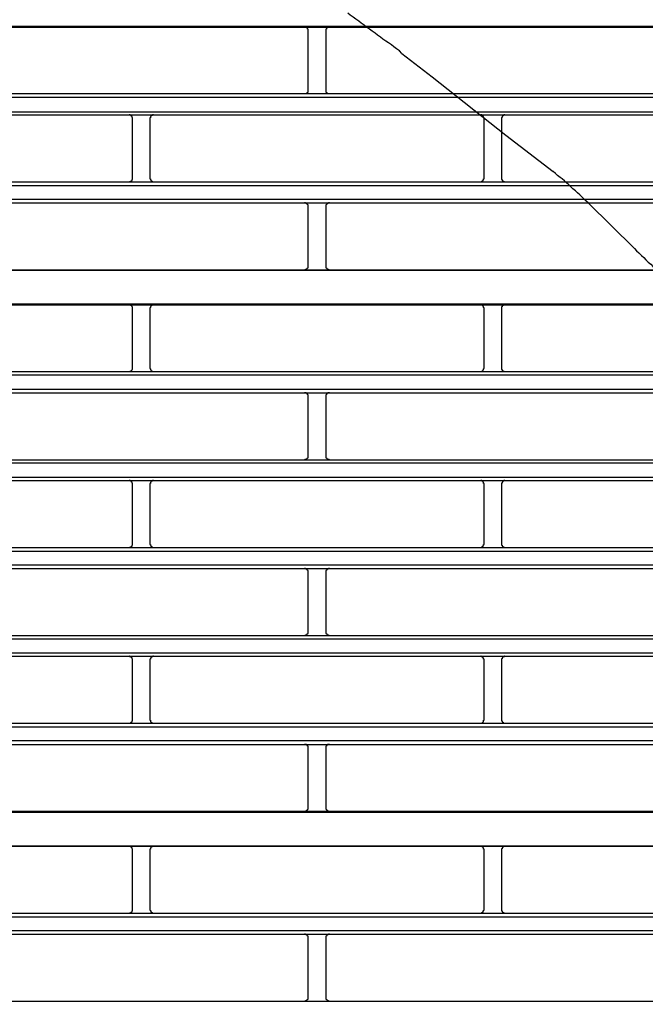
# Model space of a CAD drawing. Header units: millimetres. Extents: x 50532 to 99257, y 49161 to 61325.
# Tile 57 of 256: x 75153 to 75185, y 51566 to 51616. Entities that reach past the tile are written whole.
import ezdxf

# ---------------------------------------------------------------- set-up
doc = ezdxf.new("R2010")
doc.units = ezdxf.units.MM
doc.layers.add('AQUAREA', color=7, linetype='Continuous')

# ---------------------------------------------------------------- blocks, each defined once
blk = doc.blocks.new('SPLIT')
at = {"layer": 'AQUAREA'}
for points in [[(24753.93, -1271.15), (24753.58, -1270.8), (24753.16, -1270.52), (24752.81, -1270.24), (24752.46, -1269.96), (24752.04, -1269.68), (24751.69, -1269.4), (24751.27, -1269.12), (24750.92, -1268.84), (24750.5, -1268.56), (24750.15, -1268.28), (24749.73, -1268), (24749.38, -1267.72), (24748.96, -1267.44), (24748.61, -1267.16), (24748.19, -1266.88), (24747.84, -1266.6), (24747.42, -1266.32), (24747.07, -1266.04), (24746.65, -1265.76), (24746.3, -1265.48)], [(24308.59, -1267.3), (24877.69, -1267.3)], [(24308.59, -1267.44), (24877.69, -1267.44)], [(24740.7, -1267.93), (24740.7, -1267.93), (24740.7, -1267.86), (24740.7, -1267.79), (24740.7, -1267.72), (24740.63, -1267.72), (24740.63, -1267.65), (24740.63, -1267.58), (24740.56, -1267.58), (24740.56, -1267.51), (24740.49, -1267.51), (24740.42, -1267.51), (24740.42, -1267.44), (24740.35, -1267.44), (24740.28, -1267.44), (24740.21, -1267.44)], [(24740.7, -1276.33), (24740.7, -1267.93)], [(24743.71, -1267.44), (24743.71, -1267.44), (24743.64, -1267.44), (24743.57, -1267.44), (24743.5, -1267.44), (24743.5, -1267.51), (24743.43, -1267.51), (24743.36, -1267.51), (24743.36, -1267.58), (24743.29, -1267.58), (24743.29, -1267.65), (24743.29, -1267.72), (24743.22, -1267.72), (24743.22, -1267.79), (24743.22, -1267.86), (24743.22, -1267.93)], [(24743.22, -1267.93), (24743.22, -1276.33)], [(24753.93, -1271.15), (24758.2, -1274.44)], [(24758.2, -1274.44), (24768.63, -1282.7)], [(24740.21, -1276.82), (24740.21, -1276.82), (24740.28, -1276.82), (24740.35, -1276.82), (24740.42, -1276.82), (24740.49, -1276.82), (24740.49, -1276.75), (24740.56, -1276.75), (24740.56, -1276.68), (24740.63, -1276.68), (24740.63, -1276.61), (24740.7, -1276.61), (24740.7, -1276.54), (24740.7, -1276.47), (24740.7, -1276.4), (24740.7, -1276.33)], [(24743.22, -1276.33), (24743.22, -1276.4), (24743.22, -1276.47), (24743.22, -1276.54), (24743.22, -1276.61), (24743.29, -1276.61), (24743.29, -1276.68), (24743.36, -1276.68), (24743.36, -1276.75), (24743.43, -1276.75), (24743.43, -1276.82), (24743.5, -1276.82), (24743.57, -1276.82), (24743.64, -1276.82), (24743.71, -1276.82)], [(24308.59, -1276.82), (24877.69, -1276.82)], [(24308.59, -1277.31), (24877.69, -1277.31)], [(24308.59, -1279.41), (24877.69, -1279.41)], [(24308.59, -1279.83), (24877.69, -1279.83)], [(24715.92, -1280.32), (24715.92, -1280.32), (24715.92, -1280.25), (24715.92, -1280.18), (24715.85, -1280.18), (24715.85, -1280.11), (24715.85, -1280.04), (24715.78, -1280.04), (24715.78, -1279.97), (24715.71, -1279.97), (24715.71, -1279.9), (24715.64, -1279.9), (24715.57, -1279.83), (24715.5, -1279.83), (24715.43, -1279.83)], [(24715.92, -1288.79), (24715.92, -1280.32)], [(24718.86, -1279.83), (24718.86, -1279.83), (24718.79, -1279.83), (24718.72, -1279.83), (24718.72, -1279.9), (24718.65, -1279.9), (24718.58, -1279.9), (24718.58, -1279.97), (24718.51, -1279.97), (24718.51, -1280.04), (24718.44, -1280.04), (24718.44, -1280.11), (24718.44, -1280.18), (24718.44, -1280.25), (24718.37, -1280.25), (24718.37, -1280.32)], [(24718.37, -1280.32), (24718.37, -1288.79)], [(24765.55, -1280.32), (24765.55, -1280.32), (24765.55, -1280.25), (24765.48, -1280.25), (24765.48, -1280.18), (24765.48, -1280.11), (24765.48, -1280.04), (24765.41, -1280.04), (24765.41, -1279.97), (24765.34, -1279.97), (24765.34, -1279.9), (24765.27, -1279.9), (24765.2, -1279.9), (24765.2, -1279.83), (24765.13, -1279.83), (24765.06, -1279.83)], [(24765.55, -1288.79), (24765.55, -1280.32)], [(24768.49, -1279.83), (24768.49, -1279.83), (24768.42, -1279.83), (24768.35, -1279.83), (24768.28, -1279.9), (24768.21, -1279.9), (24768.21, -1279.97), (24768.14, -1279.97), (24768.14, -1280.04), (24768.07, -1280.04), (24768.07, -1280.11), (24768.07, -1280.18), (24768, -1280.18), (24768, -1280.25), (24768, -1280.32)], [(24768, -1280.32), (24768, -1288.79)], [(24768.63, -1282.7), (24775.28, -1287.81)], [(24715.43, -1289.28), (24715.43, -1289.28), (24715.5, -1289.28), (24715.5, -1289.21), (24715.57, -1289.21), (24715.64, -1289.21), (24715.71, -1289.21), (24715.71, -1289.14), (24715.78, -1289.14), (24715.78, -1289.07), (24715.85, -1289.07), (24715.85, -1289), (24715.85, -1288.93), (24715.92, -1288.93), (24715.92, -1288.86), (24715.92, -1288.79)], [(24718.37, -1288.79), (24718.37, -1288.79), (24718.37, -1288.86), (24718.44, -1288.86), (24718.44, -1288.93), (24718.44, -1289), (24718.51, -1289), (24718.51, -1289.07), (24718.51, -1289.14), (24718.58, -1289.14), (24718.65, -1289.14), (24718.65, -1289.21), (24718.72, -1289.21), (24718.79, -1289.21), (24718.79, -1289.28), (24718.86, -1289.28)], [(24765.06, -1289.28), (24765.06, -1289.28), (24765.13, -1289.28), (24765.13, -1289.21), (24765.2, -1289.21), (24765.27, -1289.21), (24765.27, -1289.14), (24765.34, -1289.14), (24765.41, -1289.14), (24765.41, -1289.07), (24765.41, -1289), (24765.48, -1289), (24765.48, -1288.93), (24765.48, -1288.86), (24765.55, -1288.86), (24765.55, -1288.79)], [(24768, -1288.79), (24768, -1288.79), (24768, -1288.86), (24768, -1288.93), (24768.07, -1288.93), (24768.07, -1289), (24768.07, -1289.07), (24768.14, -1289.07), (24768.14, -1289.14), (24768.21, -1289.14), (24768.21, -1289.21), (24768.28, -1289.21), (24768.35, -1289.21), (24768.42, -1289.21), (24768.42, -1289.28), (24768.49, -1289.28)], [(24780.25, -1292.22), (24779.9, -1291.94), (24779.62, -1291.66), (24779.34, -1291.38), (24779.06, -1291.1), (24778.71, -1290.82), (24778.43, -1290.54), (24778.08, -1290.26), (24777.8, -1289.98), (24777.52, -1289.7), (24777.17, -1289.42), (24776.89, -1289.14), (24776.54, -1288.86), (24776.26, -1288.65), (24775.91, -1288.37), (24775.63, -1288.09), (24775.28, -1287.81)], [(24308.59, -1289.28), (24877.69, -1289.28)], [(24308.59, -1289.77), (24877.69, -1289.77)], [(24308.59, -1291.73), (24877.69, -1291.73)], [(24308.59, -1292.22), (24877.69, -1292.22)], [(24740.7, -1292.71), (24740.7, -1292.71), (24740.7, -1292.64), (24740.7, -1292.57), (24740.7, -1292.5), (24740.63, -1292.5), (24740.63, -1292.43), (24740.56, -1292.43), (24740.56, -1292.36), (24740.49, -1292.36), (24740.49, -1292.29), (24740.42, -1292.29), (24740.35, -1292.29), (24740.35, -1292.22), (24740.28, -1292.22), (24740.21, -1292.22)], [(24740.7, -1301.18), (24740.7, -1292.71)], [(24743.71, -1292.22), (24743.71, -1292.22), (24743.64, -1292.22), (24743.57, -1292.22), (24743.57, -1292.29), (24743.5, -1292.29), (24743.43, -1292.29), (24743.43, -1292.36), (24743.36, -1292.36), (24743.36, -1292.43), (24743.29, -1292.43), (24743.29, -1292.5), (24743.22, -1292.5), (24743.22, -1292.57), (24743.22, -1292.64), (24743.22, -1292.71)], [(24743.22, -1292.71), (24743.22, -1301.18)], [(24780.25, -1292.22), (24786.76, -1298.66)], [(24786.76, -1298.66), (24787.04, -1299.01), (24787.39, -1299.29), (24787.74, -1299.64), (24788.09, -1299.92), (24788.37, -1300.27), (24788.72, -1300.62), (24789.07, -1300.9), (24789.42, -1301.25), (24789.77, -1301.53), (24790.12, -1301.88), (24790.4, -1302.16), (24790.75, -1302.44), (24791.1, -1302.79), (24791.45, -1303.07), (24791.8, -1303.42), (24792.15, -1303.7), (24792.5, -1303.98), (24792.85, -1304.33), (24793.2, -1304.61), (24793.55, -1304.89)], [(24740.21, -1301.67), (24740.21, -1301.67), (24740.28, -1301.67), (24740.35, -1301.67), (24740.35, -1301.6), (24740.42, -1301.6), (24740.49, -1301.6), (24740.49, -1301.53), (24740.56, -1301.53), (24740.56, -1301.46), (24740.63, -1301.46), (24740.63, -1301.39), (24740.7, -1301.39), (24740.7, -1301.32), (24740.7, -1301.25), (24740.7, -1301.18)], [(24743.22, -1301.18), (24743.22, -1301.18), (24743.22, -1301.25), (24743.22, -1301.32), (24743.22, -1301.39), (24743.29, -1301.39), (24743.29, -1301.46), (24743.36, -1301.46), (24743.36, -1301.53), (24743.43, -1301.53), (24743.43, -1301.6), (24743.5, -1301.6), (24743.57, -1301.6), (24743.57, -1301.67), (24743.64, -1301.67), (24743.71, -1301.67)], [(24308.59, -1301.67), (24877.69, -1301.67)], [(24308.59, -1301.74), (24877.69, -1301.74)], [(24308.59, -1306.5), (24877.69, -1306.5)], [(24308.59, -1306.64), (24877.69, -1306.64)], [(24715.92, -1307.13), (24715.92, -1307.13), (24715.92, -1307.06), (24715.92, -1306.99), (24715.92, -1306.92), (24715.85, -1306.92), (24715.85, -1306.85), (24715.78, -1306.78), (24715.78, -1306.71), (24715.71, -1306.71), (24715.64, -1306.71), (24715.64, -1306.64), (24715.57, -1306.64), (24715.5, -1306.64), (24715.43, -1306.64)], [(24715.92, -1315.53), (24715.92, -1307.13)], [(24718.86, -1306.64), (24718.86, -1306.64), (24718.79, -1306.64), (24718.72, -1306.64), (24718.65, -1306.64), (24718.65, -1306.71), (24718.58, -1306.71), (24718.58, -1306.78), (24718.51, -1306.78), (24718.51, -1306.85), (24718.44, -1306.85), (24718.44, -1306.92), (24718.44, -1306.99), (24718.37, -1307.06), (24718.37, -1307.13)], [(24718.37, -1307.13), (24718.37, -1315.53)], [(24765.55, -1307.13), (24765.55, -1307.13), (24765.55, -1307.06), (24765.48, -1306.99), (24765.48, -1306.92), (24765.48, -1306.85), (24765.41, -1306.85), (24765.41, -1306.78), (24765.34, -1306.78), (24765.34, -1306.71), (24765.27, -1306.71), (24765.27, -1306.64), (24765.2, -1306.64), (24765.13, -1306.64), (24765.06, -1306.64)], [(24765.55, -1315.53), (24765.55, -1307.13)], [(24768.49, -1306.64), (24768.49, -1306.64), (24768.42, -1306.64), (24768.35, -1306.64), (24768.28, -1306.64), (24768.28, -1306.71), (24768.21, -1306.71), (24768.14, -1306.71), (24768.14, -1306.78), (24768.07, -1306.78), (24768.07, -1306.85), (24768.07, -1306.92), (24768, -1306.92), (24768, -1306.99), (24768, -1307.06), (24768, -1307.13)], [(24768, -1307.13), (24768, -1315.53)], [(24308.59, -1316.02), (24877.69, -1316.02)], [(24308.59, -1316.51), (24877.69, -1316.51)], [(24715.43, -1316.02), (24715.43, -1316.02), (24715.5, -1316.02), (24715.57, -1316.02), (24715.64, -1316.02), (24715.64, -1315.95), (24715.71, -1315.95), (24715.78, -1315.95), (24715.78, -1315.88), (24715.85, -1315.81), (24715.85, -1315.74), (24715.92, -1315.74), (24715.92, -1315.67), (24715.92, -1315.6), (24715.92, -1315.53)], [(24718.37, -1315.53), (24718.37, -1315.53), (24718.37, -1315.6), (24718.44, -1315.67), (24718.44, -1315.74), (24718.44, -1315.81), (24718.51, -1315.81), (24718.51, -1315.88), (24718.58, -1315.88), (24718.58, -1315.95), (24718.65, -1315.95), (24718.65, -1316.02), (24718.72, -1316.02), (24718.79, -1316.02), (24718.86, -1316.02)], [(24765.06, -1316.02), (24765.06, -1316.02), (24765.13, -1316.02), (24765.2, -1316.02), (24765.27, -1316.02), (24765.27, -1315.95), (24765.34, -1315.95), (24765.34, -1315.88), (24765.41, -1315.88), (24765.41, -1315.81), (24765.48, -1315.81), (24765.48, -1315.74), (24765.48, -1315.67), (24765.55, -1315.6), (24765.55, -1315.53)], [(24768, -1315.53), (24768, -1315.53), (24768, -1315.6), (24768, -1315.67), (24768, -1315.74), (24768.07, -1315.74), (24768.07, -1315.81), (24768.07, -1315.88), (24768.14, -1315.88), (24768.14, -1315.95), (24768.21, -1315.95), (24768.28, -1315.95), (24768.28, -1316.02), (24768.35, -1316.02), (24768.42, -1316.02), (24768.49, -1316.02)], [(24308.59, -1318.54), (24877.69, -1318.54)], [(24308.59, -1319.03), (24877.69, -1319.03)], [(24740.7, -1319.52), (24740.7, -1319.52), (24740.7, -1319.45), (24740.7, -1319.38), (24740.7, -1319.31), (24740.63, -1319.31), (24740.63, -1319.24), (24740.63, -1319.17), (24740.56, -1319.17), (24740.56, -1319.1), (24740.49, -1319.1), (24740.42, -1319.1), (24740.42, -1319.03), (24740.35, -1319.03), (24740.28, -1319.03), (24740.21, -1319.03)], [(24740.7, -1327.92), (24740.7, -1319.52)], [(24743.71, -1319.03), (24743.71, -1319.03), (24743.64, -1319.03), (24743.57, -1319.03), (24743.5, -1319.03), (24743.5, -1319.1), (24743.43, -1319.1), (24743.36, -1319.1), (24743.36, -1319.17), (24743.29, -1319.17), (24743.29, -1319.24), (24743.29, -1319.31), (24743.22, -1319.31), (24743.22, -1319.38), (24743.22, -1319.45), (24743.22, -1319.52)], [(24743.22, -1319.52), (24743.22, -1327.92)], [(24740.21, -1328.48), (24740.21, -1328.48), (24740.28, -1328.41), (24740.35, -1328.41), (24740.42, -1328.41), (24740.49, -1328.41), (24740.49, -1328.34), (24740.56, -1328.34), (24740.56, -1328.27), (24740.63, -1328.27), (24740.63, -1328.2), (24740.7, -1328.2), (24740.7, -1328.13), (24740.7, -1328.06), (24740.7, -1327.99), (24740.7, -1327.92)], [(24743.22, -1327.92), (24743.22, -1327.99), (24743.22, -1328.06), (24743.22, -1328.13), (24743.22, -1328.2), (24743.29, -1328.2), (24743.29, -1328.27), (24743.36, -1328.27), (24743.36, -1328.34), (24743.43, -1328.34), (24743.43, -1328.41), (24743.5, -1328.41), (24743.57, -1328.41), (24743.64, -1328.41), (24743.71, -1328.48)], [(24308.59, -1328.48), (24877.69, -1328.48)], [(24308.59, -1328.9), (24877.69, -1328.9)], [(24308.59, -1330.93), (24877.69, -1330.93)], [(24308.59, -1331.42), (24877.69, -1331.42)], [(24715.92, -1331.91), (24715.92, -1331.91), (24715.92, -1331.84), (24715.92, -1331.77), (24715.85, -1331.77), (24715.85, -1331.7), (24715.85, -1331.63), (24715.78, -1331.63), (24715.78, -1331.56), (24715.71, -1331.56), (24715.71, -1331.49), (24715.64, -1331.49), (24715.57, -1331.42), (24715.5, -1331.42), (24715.43, -1331.42)], [(24715.92, -1340.38), (24715.92, -1331.91)], [(24718.86, -1331.42), (24718.86, -1331.42), (24718.79, -1331.42), (24718.72, -1331.42), (24718.72, -1331.49), (24718.65, -1331.49), (24718.58, -1331.49), (24718.58, -1331.56), (24718.51, -1331.56), (24718.51, -1331.63), (24718.44, -1331.63), (24718.44, -1331.7), (24718.44, -1331.77), (24718.44, -1331.84), (24718.37, -1331.84), (24718.37, -1331.91)], [(24718.37, -1331.91), (24718.37, -1340.38)], [(24765.55, -1331.91), (24765.55, -1331.91), (24765.55, -1331.84), (24765.48, -1331.84), (24765.48, -1331.77), (24765.48, -1331.7), (24765.48, -1331.63), (24765.41, -1331.63), (24765.41, -1331.56), (24765.34, -1331.56), (24765.34, -1331.49), (24765.27, -1331.49), (24765.2, -1331.49), (24765.2, -1331.42), (24765.13, -1331.42), (24765.06, -1331.42)], [(24765.55, -1340.38), (24765.55, -1331.91)], [(24768.49, -1331.42), (24768.49, -1331.42), (24768.42, -1331.42), (24768.35, -1331.42), (24768.28, -1331.49), (24768.21, -1331.49), (24768.21, -1331.56), (24768.14, -1331.56), (24768.14, -1331.63), (24768.07, -1331.63), (24768.07, -1331.7), (24768.07, -1331.77), (24768, -1331.77), (24768, -1331.84), (24768, -1331.91)], [(24768, -1331.91), (24768, -1340.38)], [(24715.43, -1340.87), (24715.43, -1340.87), (24715.5, -1340.87), (24715.5, -1340.8), (24715.57, -1340.8), (24715.64, -1340.8), (24715.71, -1340.8), (24715.71, -1340.73), (24715.78, -1340.73), (24715.78, -1340.66), (24715.85, -1340.66), (24715.85, -1340.59), (24715.85, -1340.52), (24715.92, -1340.52), (24715.92, -1340.45), (24715.92, -1340.38)], [(24718.37, -1340.38), (24718.37, -1340.38), (24718.37, -1340.45), (24718.44, -1340.45), (24718.44, -1340.52), (24718.44, -1340.59), (24718.51, -1340.59), (24718.51, -1340.66), (24718.51, -1340.73), (24718.58, -1340.73), (24718.65, -1340.73), (24718.65, -1340.8), (24718.72, -1340.8), (24718.79, -1340.8), (24718.79, -1340.87), (24718.86, -1340.87)], [(24765.06, -1340.87), (24765.06, -1340.87), (24765.13, -1340.87), (24765.13, -1340.8), (24765.2, -1340.8), (24765.27, -1340.8), (24765.27, -1340.73), (24765.34, -1340.73), (24765.41, -1340.73), (24765.41, -1340.66), (24765.41, -1340.59), (24765.48, -1340.59), (24765.48, -1340.52), (24765.48, -1340.45), (24765.55, -1340.45), (24765.55, -1340.38)], [(24768, -1340.38), (24768, -1340.38), (24768, -1340.45), (24768, -1340.52), (24768.07, -1340.52), (24768.07, -1340.59), (24768.07, -1340.66), (24768.14, -1340.66), (24768.14, -1340.73), (24768.21, -1340.73), (24768.21, -1340.8), (24768.28, -1340.8), (24768.35, -1340.8), (24768.42, -1340.8), (24768.42, -1340.87), (24768.49, -1340.87)], [(24308.59, -1340.87), (24877.69, -1340.87)], [(24308.59, -1341.36), (24877.69, -1341.36)], [(24308.59, -1343.32), (24877.69, -1343.32)], [(24308.59, -1343.81), (24877.69, -1343.81)], [(24740.7, -1344.3), (24740.7, -1344.3), (24740.7, -1344.23), (24740.7, -1344.16), (24740.7, -1344.09), (24740.63, -1344.09), (24740.63, -1344.02), (24740.56, -1344.02), (24740.56, -1343.95), (24740.49, -1343.95), (24740.49, -1343.88), (24740.42, -1343.88), (24740.35, -1343.88), (24740.35, -1343.81), (24740.28, -1343.81), (24740.21, -1343.81)], [(24740.7, -1352.77), (24740.7, -1344.3)], [(24743.71, -1343.81), (24743.71, -1343.81), (24743.64, -1343.81), (24743.57, -1343.81), (24743.57, -1343.88), (24743.5, -1343.88), (24743.43, -1343.88), (24743.43, -1343.95), (24743.36, -1343.95), (24743.36, -1344.02), (24743.29, -1344.02), (24743.29, -1344.09), (24743.22, -1344.09), (24743.22, -1344.16), (24743.22, -1344.23), (24743.22, -1344.3)], [(24743.22, -1344.3), (24743.22, -1352.77)], [(24740.21, -1353.26), (24740.21, -1353.26), (24740.28, -1353.26), (24740.35, -1353.26), (24740.35, -1353.19), (24740.42, -1353.19), (24740.49, -1353.19), (24740.49, -1353.12), (24740.56, -1353.12), (24740.56, -1353.05), (24740.63, -1353.05), (24740.63, -1352.98), (24740.7, -1352.98), (24740.7, -1352.91), (24740.7, -1352.84), (24740.7, -1352.77)], [(24743.22, -1352.77), (24743.22, -1352.77), (24743.22, -1352.84), (24743.22, -1352.91), (24743.22, -1352.98), (24743.29, -1352.98), (24743.29, -1353.05), (24743.36, -1353.05), (24743.36, -1353.12), (24743.43, -1353.12), (24743.43, -1353.19), (24743.5, -1353.19), (24743.57, -1353.19), (24743.57, -1353.26), (24743.64, -1353.26), (24743.71, -1353.26)], [(24308.59, -1353.26), (24877.69, -1353.26)], [(24308.59, -1353.75), (24877.69, -1353.75)], [(24308.59, -1355.71), (24877.69, -1355.71)], [(24308.59, -1356.2), (24877.69, -1356.2)], [(24715.92, -1356.69), (24715.92, -1356.69), (24715.92, -1356.62), (24715.92, -1356.55), (24715.85, -1356.55), (24715.85, -1356.48), (24715.85, -1356.41), (24715.78, -1356.41), (24715.78, -1356.34), (24715.71, -1356.34), (24715.71, -1356.27), (24715.64, -1356.27), (24715.57, -1356.27), (24715.5, -1356.27), (24715.5, -1356.2), (24715.43, -1356.2)], [(24715.92, -1365.16), (24715.92, -1356.69)], [(24718.86, -1356.2), (24718.86, -1356.2), (24718.79, -1356.2), (24718.79, -1356.27), (24718.72, -1356.27), (24718.65, -1356.27), (24718.65, -1356.34), (24718.58, -1356.34), (24718.51, -1356.34), (24718.51, -1356.41), (24718.51, -1356.48), (24718.44, -1356.48), (24718.44, -1356.55), (24718.44, -1356.62), (24718.37, -1356.62), (24718.37, -1356.69)], [(24718.37, -1356.69), (24718.37, -1365.16)], [(24765.55, -1356.69), (24765.55, -1356.69), (24765.55, -1356.62), (24765.48, -1356.62), (24765.48, -1356.55), (24765.48, -1356.48), (24765.41, -1356.48), (24765.41, -1356.41), (24765.41, -1356.34), (24765.34, -1356.34), (24765.27, -1356.34), (24765.27, -1356.27), (24765.2, -1356.27), (24765.13, -1356.27), (24765.13, -1356.2), (24765.06, -1356.2)], [(24765.55, -1365.16), (24765.55, -1356.69)], [(24768.49, -1356.2), (24768.49, -1356.2), (24768.42, -1356.2), (24768.42, -1356.27), (24768.35, -1356.27), (24768.28, -1356.27), (24768.21, -1356.27), (24768.21, -1356.34), (24768.14, -1356.34), (24768.14, -1356.41), (24768.07, -1356.41), (24768.07, -1356.48), (24768.07, -1356.55), (24768, -1356.55), (24768, -1356.62), (24768, -1356.69)], [(24768, -1356.69), (24768, -1365.16)], [(24715.43, -1365.65), (24715.43, -1365.65), (24715.5, -1365.65), (24715.57, -1365.65), (24715.64, -1365.58), (24715.71, -1365.58), (24715.71, -1365.51), (24715.78, -1365.51), (24715.78, -1365.44), (24715.85, -1365.44), (24715.85, -1365.37), (24715.85, -1365.3), (24715.92, -1365.3), (24715.92, -1365.23), (24715.92, -1365.16)], [(24718.37, -1365.16), (24718.37, -1365.16), (24718.37, -1365.23), (24718.44, -1365.23), (24718.44, -1365.3), (24718.44, -1365.37), (24718.44, -1365.44), (24718.51, -1365.44), (24718.51, -1365.51), (24718.58, -1365.51), (24718.58, -1365.58), (24718.65, -1365.58), (24718.72, -1365.58), (24718.72, -1365.65), (24718.79, -1365.65), (24718.86, -1365.65)], [(24765.06, -1365.65), (24765.06, -1365.65), (24765.13, -1365.65), (24765.2, -1365.65), (24765.2, -1365.58), (24765.27, -1365.58), (24765.34, -1365.58), (24765.34, -1365.51), (24765.41, -1365.51), (24765.41, -1365.44), (24765.48, -1365.44), (24765.48, -1365.37), (24765.48, -1365.3), (24765.48, -1365.23), (24765.55, -1365.23), (24765.55, -1365.16)], [(24768, -1365.16), (24768, -1365.16), (24768, -1365.23), (24768, -1365.3), (24768.07, -1365.3), (24768.07, -1365.37), (24768.07, -1365.44), (24768.14, -1365.44), (24768.14, -1365.51), (24768.21, -1365.51), (24768.21, -1365.58), (24768.28, -1365.58), (24768.35, -1365.65), (24768.42, -1365.65), (24768.49, -1365.65)], [(24308.59, -1365.65), (24877.69, -1365.65)], [(24308.59, -1366.14), (24877.69, -1366.14)], [(24308.59, -1368.1), (24877.69, -1368.1)], [(24308.59, -1368.66), (24877.69, -1368.66)], [(24740.7, -1369.15), (24740.7, -1369.08), (24740.7, -1369.01), (24740.7, -1368.94), (24740.7, -1368.87), (24740.63, -1368.87), (24740.63, -1368.8), (24740.56, -1368.8), (24740.56, -1368.73), (24740.49, -1368.73), (24740.49, -1368.66), (24740.42, -1368.66), (24740.35, -1368.66), (24740.28, -1368.66), (24740.21, -1368.66)], [(24740.7, -1377.55), (24740.7, -1369.15)], [(24743.71, -1368.66), (24743.71, -1368.66), (24743.64, -1368.66), (24743.57, -1368.66), (24743.5, -1368.66), (24743.43, -1368.66), (24743.43, -1368.73), (24743.36, -1368.73), (24743.36, -1368.8), (24743.29, -1368.8), (24743.29, -1368.87), (24743.22, -1368.87), (24743.22, -1368.94), (24743.22, -1369.01), (24743.22, -1369.08), (24743.22, -1369.15)], [(24743.22, -1369.15), (24743.22, -1377.55)], [(24740.21, -1378.04), (24740.21, -1378.04), (24740.28, -1378.04), (24740.35, -1378.04), (24740.42, -1378.04), (24740.42, -1377.97), (24740.49, -1377.97), (24740.56, -1377.97), (24740.56, -1377.9), (24740.63, -1377.9), (24740.63, -1377.83), (24740.63, -1377.76), (24740.7, -1377.76), (24740.7, -1377.69), (24740.7, -1377.62), (24740.7, -1377.55)], [(24743.22, -1377.55), (24743.22, -1377.55), (24743.22, -1377.62), (24743.22, -1377.69), (24743.22, -1377.76), (24743.29, -1377.76), (24743.29, -1377.83), (24743.29, -1377.9), (24743.36, -1377.9), (24743.36, -1377.97), (24743.43, -1377.97), (24743.5, -1377.97), (24743.5, -1378.04), (24743.57, -1378.04), (24743.64, -1378.04), (24743.71, -1378.04)], [(24308.59, -1378.04), (24877.69, -1378.04)], [(24308.59, -1378.18), (24877.69, -1378.18)], [(24308.59, -1382.94), (24877.69, -1382.94)], [(24308.59, -1383.01), (24877.69, -1383.01)], [(24715.92, -1383.5), (24715.92, -1383.5), (24715.92, -1383.43), (24715.92, -1383.36), (24715.85, -1383.36), (24715.85, -1383.29), (24715.85, -1383.22), (24715.78, -1383.22), (24715.78, -1383.15), (24715.71, -1383.15), (24715.71, -1383.08), (24715.64, -1383.08), (24715.57, -1383.01), (24715.5, -1383.01), (24715.43, -1383.01)], [(24715.92, -1391.97), (24715.92, -1383.5)], [(24718.86, -1383.01), (24718.86, -1383.01), (24718.79, -1383.01), (24718.72, -1383.01), (24718.72, -1383.08), (24718.65, -1383.08), (24718.58, -1383.08), (24718.58, -1383.15), (24718.51, -1383.15), (24718.51, -1383.22), (24718.44, -1383.22), (24718.44, -1383.29), (24718.44, -1383.36), (24718.44, -1383.43), (24718.37, -1383.43), (24718.37, -1383.5)], [(24718.37, -1383.5), (24718.37, -1391.97)], [(24765.55, -1383.5), (24765.55, -1383.5), (24765.55, -1383.43), (24765.48, -1383.43), (24765.48, -1383.36), (24765.48, -1383.29), (24765.48, -1383.22), (24765.41, -1383.22), (24765.41, -1383.15), (24765.34, -1383.15), (24765.34, -1383.08), (24765.27, -1383.08), (24765.2, -1383.08), (24765.2, -1383.01), (24765.13, -1383.01), (24765.06, -1383.01)], [(24765.55, -1391.97), (24765.55, -1383.5)], [(24768.49, -1383.01), (24768.49, -1383.01), (24768.42, -1383.01), (24768.35, -1383.01), (24768.28, -1383.08), (24768.21, -1383.08), (24768.21, -1383.15), (24768.14, -1383.15), (24768.14, -1383.22), (24768.07, -1383.22), (24768.07, -1383.29), (24768.07, -1383.36), (24768, -1383.36), (24768, -1383.43), (24768, -1383.5)], [(24768, -1383.5), (24768, -1391.97)], [(24308.59, -1392.46), (24877.69, -1392.46)], [(24308.59, -1392.95), (24877.69, -1392.95)], [(24715.43, -1392.46), (24715.43, -1392.46), (24715.5, -1392.46), (24715.5, -1392.39), (24715.57, -1392.39), (24715.64, -1392.39), (24715.71, -1392.39), (24715.71, -1392.32), (24715.78, -1392.32), (24715.78, -1392.25), (24715.85, -1392.25), (24715.85, -1392.18), (24715.85, -1392.11), (24715.92, -1392.11), (24715.92, -1392.04), (24715.92, -1391.97)], [(24718.37, -1391.97), (24718.37, -1391.97), (24718.37, -1392.04), (24718.44, -1392.04), (24718.44, -1392.11), (24718.44, -1392.18), (24718.51, -1392.18), (24718.51, -1392.25), (24718.51, -1392.32), (24718.58, -1392.32), (24718.65, -1392.32), (24718.65, -1392.39), (24718.72, -1392.39), (24718.79, -1392.39), (24718.79, -1392.46), (24718.86, -1392.46)], [(24765.06, -1392.46), (24765.06, -1392.46), (24765.13, -1392.46), (24765.13, -1392.39), (24765.2, -1392.39), (24765.27, -1392.39), (24765.27, -1392.32), (24765.34, -1392.32), (24765.41, -1392.32), (24765.41, -1392.25), (24765.41, -1392.18), (24765.48, -1392.18), (24765.48, -1392.11), (24765.48, -1392.04), (24765.55, -1392.04), (24765.55, -1391.97)], [(24768, -1391.97), (24768, -1391.97), (24768, -1392.04), (24768, -1392.11), (24768.07, -1392.11), (24768.07, -1392.18), (24768.07, -1392.25), (24768.14, -1392.25), (24768.14, -1392.32), (24768.21, -1392.32), (24768.21, -1392.39), (24768.28, -1392.39), (24768.35, -1392.39), (24768.42, -1392.39), (24768.42, -1392.46), (24768.49, -1392.46)], [(24308.59, -1394.91), (24877.69, -1394.91)], [(24308.59, -1395.4), (24877.69, -1395.4)], [(24740.7, -1395.89), (24740.7, -1395.89), (24740.7, -1395.82), (24740.7, -1395.75), (24740.7, -1395.68), (24740.63, -1395.68), (24740.63, -1395.61), (24740.56, -1395.61), (24740.56, -1395.54), (24740.49, -1395.54), (24740.49, -1395.47), (24740.42, -1395.47), (24740.35, -1395.47), (24740.35, -1395.4), (24740.28, -1395.4), (24740.21, -1395.4)], [(24740.7, -1404.36), (24740.7, -1395.89)], [(24743.71, -1395.4), (24743.71, -1395.4), (24743.64, -1395.4), (24743.57, -1395.4), (24743.57, -1395.47), (24743.5, -1395.47), (24743.43, -1395.47), (24743.43, -1395.54), (24743.36, -1395.54), (24743.36, -1395.61), (24743.29, -1395.61), (24743.29, -1395.68), (24743.22, -1395.68), (24743.22, -1395.75), (24743.22, -1395.82), (24743.22, -1395.89)], [(24743.22, -1395.89), (24743.22, -1404.36)], [(24740.21, -1404.85), (24740.21, -1404.85), (24740.28, -1404.85), (24740.35, -1404.85), (24740.35, -1404.78), (24740.42, -1404.78), (24740.49, -1404.78), (24740.49, -1404.71), (24740.56, -1404.71), (24740.56, -1404.64), (24740.63, -1404.64), (24740.63, -1404.57), (24740.7, -1404.57), (24740.7, -1404.5), (24740.7, -1404.43), (24740.7, -1404.36)], [(24743.22, -1404.36), (24743.22, -1404.36), (24743.22, -1404.43), (24743.22, -1404.5), (24743.22, -1404.57), (24743.29, -1404.57), (24743.29, -1404.64), (24743.36, -1404.64), (24743.36, -1404.71), (24743.43, -1404.71), (24743.43, -1404.78), (24743.5, -1404.78), (24743.57, -1404.78), (24743.57, -1404.85), (24743.64, -1404.85), (24743.71, -1404.85)], [(24308.59, -1404.85), (24877.69, -1404.85)]]:
    blk.add_lwpolyline(points, dxfattribs=at)
blk.add_open_spline([(24849.6, -1265.94), (24849.6, -1128.96), (24738.55, -1017.91), (24601.57, -1017.91), (24464.58, -1017.91), (24353.54, -1128.96), (24353.54, -1265.94), (24353.54, -1402.93), (24464.58, -1513.97), (24601.57, -1513.97), (24738.55, -1513.97), (24849.6, -1402.93), (24849.6, -1265.94)], degree=3, knots=[0, 0, 0, 0, 1, 1, 1, 2, 2, 2, 3, 3, 3, 4, 4, 4, 4], dxfattribs=at)

msp = doc.modelspace()

# ---------------------------------------------------------------- block references
at = {"lineweight": 13, "xscale": 0.3627524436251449, "yscale": 0.3627524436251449, "zscale": 0.3627524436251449}
msp.add_blockref('SPLIT', (66192.57, 52075.7, 0), dxfattribs=at)

doc.saveas('drawing.dxf')
